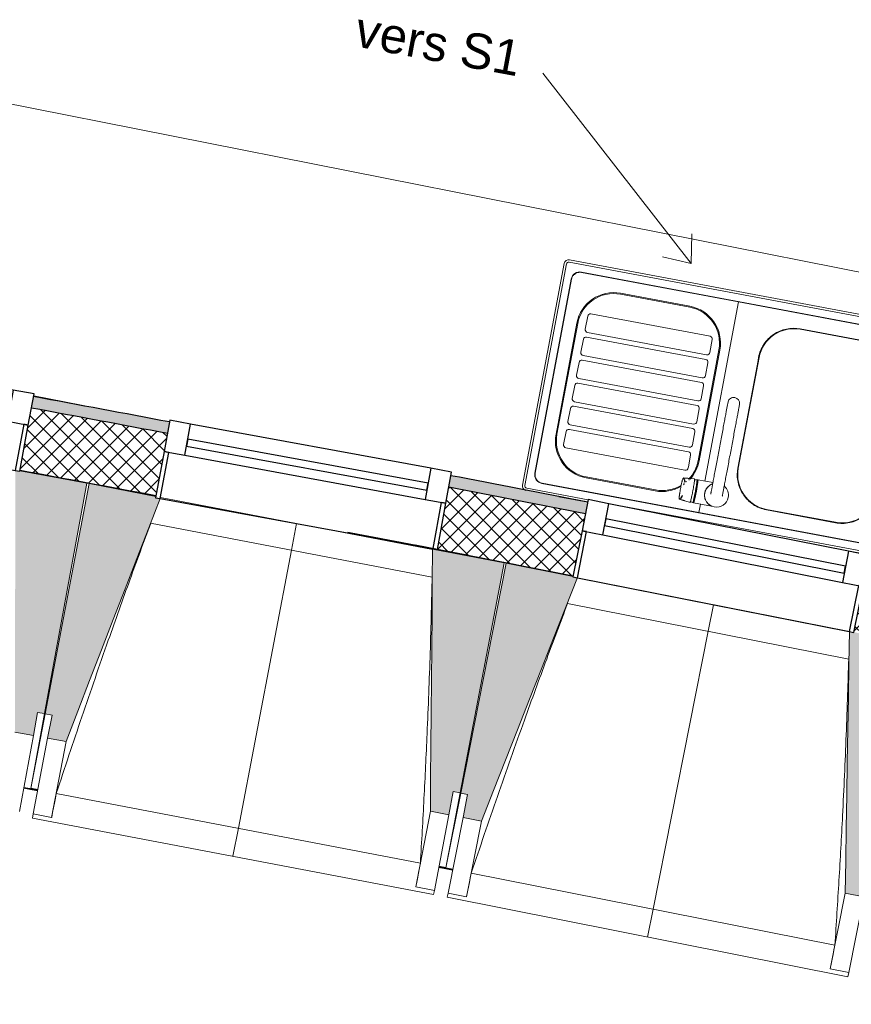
# Model space of a CAD drawing. Header units: millimetres. Extents: x -24070 to 30874, y -36590 to 4541.
# Tile 65 of 86: x 1594 to 3365, y -32461 to -30365. Entities that reach past the tile are written whole.
import ezdxf

# ---------------------------------------------------------------- set-up
doc = ezdxf.new("R2010")
doc.units = ezdxf.units.MM
doc.linetypes.add('Centre', pattern=[29.999999, 12, -6, 6, -6])
for name, color, linetype, lineweight in [('A-DETL-THIN', 7, 'Continuous', 25), ('A-WALL', 7, 'Continuous', 25), ('A-WALL-PATT', 7, 'Continuous', 25), ('BATIEMENT', 7, 'Continuous', 18), ('BATIMENT', 7, 'Continuous', 25), ('FENETRES', 7, 'Continuous', 25), ('G-ANNO-TEXT', 7, 'Continuous', 30), ('GEN', 7, 'Continuous', 18), ('MOBILIER', 7, 'Continuous', 18), ('SANITAIRES', 7, 'Continuous', 18), ('SOLS', 7, 'Continuous', 25)]:
    doc.layers.add(name, color=color, linetype=linetype, lineweight=lineweight)
doc.layers.add('A-GLAZ', color=7, linetype='Continuous', lineweight=25, true_color=0x5c63b1)
doc.styles.add('@Arial Unicode MS', font='ARIALUNI.TTF', dxfattribs={"height": 75})

# ---------------------------------------------------------------- blocks, each defined once
blk = doc.blocks.new('XXX_VIDE FENETRE - 590-389517-2021_015_1111_DCE_1_50_N0 FINI_PLB_EG')
at = {"layer": 'A-GLAZ'}
for p, q in [((260.1, -120), (-260.1, -120)), ((-260.1, -120), (-260.1, -135)), ((260.1, -135), (260.1, -120)), ((-260.1, -135), (260.1, -135))]:
    blk.add_line(p, q, dxfattribs=at)
at = {"layer": 'FENETRES'}
for p, q in [((-305.1, 0), (-305.1, -100)), ((-295.1, 0), (-305.1, 0)), ((295.1, 0), (-295.1, 0)), ((-295.1, -100), (-295.1, 0)), ((305.1, 0), (295.1, 0)), ((295.1, 0), (295.1, -100)), ((305.1, -100), (305.1, 0)), ((-305.1, -100), (-295.1, -100)), ((-260.1, -100), (-305.1, -100)), ((-305.1, -100), (-305.1, -167.5)), ((-260.1, -167.5), (-260.1, -100)), ((260.1, -100), (-260.1, -100)), ((260.1, -100), (260.1, -167.5)), ((305.1, -100), (260.1, -100)), ((295.1, -100), (305.1, -100)), ((305.1, -167.5), (305.1, -100)), ((-305.1, -167.5), (-260.1, -167.5)), ((-260.1, -167.5), (260.1, -167.5)), ((260.1, -167.5), (305.1, -167.5))]:
    blk.add_line(p, q, dxfattribs=at)
blk = doc.blocks.new('72_SOUS EVIER - Type A-516873-2021_015_1111_DCE_1_50_N0 FINI_PLB_EG')
at = {"layer": 'MOBILIER', "color": 8, "true_color": 0x808080}
for p, q in [((475.8, 0), (612.7, 0)), ((914.6, 0), (1344.7, 0)), ((1344.7, 0), (1344.7, -600)), ((-1249.5, -600), (1344.7, -600))]:
    blk.add_line(p, q, dxfattribs=at)
blk = doc.blocks.new('B02_ARC_rvt-1-2021_015_1111_DCE_1_50_N0 FINI_PLB_EG')
at = {"layer": 'A-WALL-PATT', "lineweight": 5, "true_color": 0xdadada}
h = blk.add_hatch(color=254, dxfattribs=at)
h.paths.add_polyline_path([(7067.4, -32330), (7073.1, -32305.6), (6944.2, -32275.8), (6938.6, -32300.2), (7008.6, -32316.3)])
h.paths.add_polyline_path([(6343.7, -32164.3), (6349.3, -32139.9), (6060.8, -32075.1), (6055.4, -32099.5), (6335.6, -32162.5)])
h.paths.add_polyline_path([(5459.5, -31967.9), (5464.9, -31943.5), (5175.9, -31880.8), (5170.7, -31905.2), (5451.7, -31966.2)])
h.paths.add_polyline_path([(4573.9, -31777.9), (4579.2, -31753.5), (4289.7, -31692.8), (4284.7, -31717.3), (4566.3, -31776.3)])
h.paths.add_polyline_path([(3687, -31594.3), (3692, -31569.8), (3576.1, -31546.3), (3571.3, -31570.9), (3659.8, -31588.8)])
h.paths.add_polyline_path([(3471.3, -31550.7), (3476.1, -31526.2), (3402.2, -31511.3), (3397.3, -31535.8), (3470, -31550.4)])
h.paths.add_polyline_path([(2798.8, -31417.1), (2803.6, -31392.6), (2512.2, -31335.9), (2507.7, -31360.5), (2791.6, -31415.7)])
h.paths.add_polyline_path([(1908.3, -31246.1), (1912.8, -31221.5), (1623.3, -31167.3), (1618.8, -31191.9), (1901.3, -31244.8)])
h.paths.add_polyline_path([(1018.6, -31081.8), (1023.1, -31057.3), (732.1, -31005), (727.7, -31029.6), (1012, -31080.6)])
h.paths.add_polyline_path([(126.8, -30923.8), (131.1, -30899.2), (22.2, -30880.4), (18, -30905), (120.4, -30922.7)])
h.paths.add_polyline_path([(-51, -30893.1), (-46.8, -30868.5), (-160.3, -30849), (-164.5, -30873.7), (-52.9, -30892.8)])
h.paths.add_polyline_path([(-766.2, -30772.2), (-762, -30747.6), (-1053.8, -30699.5), (-1057.8, -30724.2), (-772.3, -30771.2)])
h.paths.add_polyline_path([(-1660.2, -30627.1), (-1656.2, -30602.4), (-1948.4, -30556.4), (-1952.2, -30581.1), (-1663.6, -30626.5)])
h.paths.add_polyline_path([(-2555.3, -30488.3), (-2551.5, -30463.6), (-2843.9, -30419.7), (-2847.5, -30444.4), (-2560.9, -30487.5)])
h.paths.add_polyline_path([(-3451.3, -30356), (-3447.7, -30331.3), (-3740.4, -30289.5), (-3743.9, -30314.3), (-3456.6, -30355.3)])
h.paths.add_polyline_path([(-4348.3, -30230.2), (-4344.8, -30205.4), (-4454.3, -30190.5), (-4457.6, -30215.3), (-4353.3, -30229.5)])
h.paths.add_polyline_path([(-4527, -30205.9), (-4523.7, -30181.1), (-4637.9, -30165.7), (-4641.1, -30190.5), (-4529.9, -30205.5)])
h.paths.add_polyline_path([(-5246.1, -30110.8), (-5242.8, -30086), (-5536.1, -30048.4), (-5539.2, -30073.2), (-5250.9, -30110.2)])
h.paths.add_polyline_path([(-6144.8, -29997.9), (-6141.7, -29973.1), (-6435.3, -29937.6), (-6438.2, -29962.4), (-6149.3, -29997.3)])
h.paths.add_polyline_path([(-7044.2, -29891.4), (-7041.3, -29866.6), (-7335.1, -29833.2), (-7337.9, -29858.1), (-7048.5, -29890.9)])
h.paths.add_polyline_path([(-7944.4, -29791.4), (-7941.7, -29766.6), (-8235.8, -29735.4), (-8238.3, -29760.2), (-7948.4, -29791)])
h.paths.add_polyline_path([(-8845.3, -29697.9), (-8842.8, -29673.1), (-8952.7, -29662.1), (-8955.2, -29687), (-8849.1, -29697.6)])
h.paths.add_polyline_path([(-9024.8, -29680.1), (-9022.4, -29655.2), (-9137, -29643.9), (-9139.4, -29668.8), (-9028.6, -29679.7)])
h.paths.add_polyline_path([(-9746.9, -29610.9), (-9744.5, -29586), (-10039, -29559), (-10041.2, -29583.9), (-9750.3, -29610.6)])
h.paths.add_polyline_path([(-10649, -29530.4), (-10646.8, -29505.5), (-10941.5, -29480.6), (-10943.5, -29505.5), (-10652.2, -29530.1)])
h.paths.add_polyline_path([(-11551.7, -29456.3), (-11549.7, -29431.4), (-11844.5, -29408.7), (-11846.4, -29433.6), (-11554.7, -29456.1)])
h.paths.add_polyline_path([(-12454.9, -29388.8), (-12453.1, -29363.9), (-12748.1, -29343.2), (-12749.7, -29368.2), (-12457.6, -29388.6)])
h.paths.add_polyline_path([(-13358.6, -29327.8), (-13356.9, -29302.8), (-13378.9, -29301.4), (-13380.5, -29326.4), (-13361, -29327.6)])
at = {"layer": 'A-WALL-PATT', "lineweight": 18}
h = blk.add_hatch(dxfattribs=at)
h.set_pattern_fill('FP_1', color=256, style=0, pattern_type=2)
h.set_pattern_definition([(45, (0, 0), (-17.67767, 17.67767), []), (135, (0, 0), (-17.67767, -17.67767), [])])
h.paths.add_polyline_path([(7036.9, -32461.5), (7067.4, -32330), (6938.6, -32300.2), (6908.5, -32431.8), (7003, -32453.6)])
h.paths.add_polyline_path([(6313.7, -32295.9), (6343.7, -32164.3), (6055.4, -32099.5), (6026.3, -32231.3), (6313.3, -32295.8)])
h.paths.add_polyline_path([(5430.4, -32099.8), (5459.5, -31967.9), (5170.7, -31905.2), (5142.5, -32037.3), (5430.1, -32099.7)])
h.paths.add_polyline_path([(4545.8, -31910), (4573.9, -31777.9), (4284.7, -31717.3), (4257.5, -31849.6), (4545.4, -31909.9)])
h.paths.add_polyline_path([(3659.8, -31726.6), (3687, -31594.3), (3571.3, -31570.9), (3545.1, -31703.3), (3629.1, -31720.3)])
h.paths.add_polyline_path([(3445.1, -31683.1), (3471.3, -31550.7), (3397.3, -31535.8), (3371.1, -31668.2), (3434.3, -31680.9)])
h.paths.add_polyline_path([(2772.5, -31549.5), (2798.8, -31417.1), (2507.7, -31360.5), (2483.4, -31493.3), (2772.2, -31549.5)])
h.paths.add_polyline_path([(1884, -31378.9), (1908.3, -31246.1), (1618.8, -31191.9), (1594.4, -31324.7), (1883.3, -31378.7)])
h.paths.add_polyline_path([(994.2, -31214.6), (1018.6, -31081.8), (727.7, -31029.6), (704.3, -31162.5), (993.9, -31214.6)])
h.paths.add_polyline_path([(103.4, -31056.8), (126.8, -30923.8), (-164.5, -30873.7), (-186.9, -31006.8), (103, -31056.7)])
h.paths.add_polyline_path([(-788.7, -30905.3), (-766.2, -30772.2), (-1057.8, -30724.2), (-1079.3, -30857.4), (-789, -30905.3)])
h.paths.add_polyline_path([(-1681.7, -30760.3), (-1660.2, -30627.1), (-1952.2, -30581.1), (-1972.7, -30714.5), (-1682, -30760.3)])
h.paths.add_polyline_path([(-2575.8, -30621.8), (-2555.3, -30488.3), (-2847.5, -30444.4), (-2867.1, -30578), (-2576.1, -30621.7)])
h.paths.add_polyline_path([(-3470.9, -30489.6), (-3451.3, -30356), (-3743.9, -30314.3), (-3762.5, -30448), (-3471.1, -30489.6)])
h.paths.add_polyline_path([(-4366.9, -30363.9), (-4348.3, -30230.2), (-4641.1, -30190.5), (-4658.8, -30324.4), (-4367.1, -30363.9)])
h.paths.add_polyline_path([(-5263.7, -30244.6), (-5246.1, -30110.8), (-5539.2, -30073.2), (-5555.9, -30207.2), (-5264, -30244.6)])
h.paths.add_polyline_path([(-6161.5, -30131.8), (-6144.8, -29997.9), (-6438.2, -29962.4), (-6453.9, -30096.5), (-6161.7, -30131.8)])
h.paths.add_polyline_path([(-7060, -30025.5), (-7044.2, -29891.4), (-7337.9, -29858.1), (-7352.6, -29992.3), (-7060.2, -30025.5)])
h.paths.add_polyline_path([(-7959.2, -29925.6), (-7944.4, -29791.4), (-8238.3, -29760.2), (-8252, -29894.5), (-7959.4, -29925.6)])
h.paths.add_polyline_path([(-8859.1, -29832.2), (-8845.3, -29697.9), (-9139.4, -29668.8), (-9152.3, -29803.2), (-8859.3, -29832.2)])
h.paths.add_polyline_path([(-9759.7, -29745.3), (-9746.9, -29610.9), (-10041.2, -29583.9), (-10053, -29718.4), (-9759.8, -29745.3)])
h.paths.add_polyline_path([(-10660.9, -29664.9), (-10649, -29530.4), (-10943.5, -29505.5), (-10954.4, -29640.1), (-10661, -29664.9)])
h.paths.add_polyline_path([(-11562.6, -29590.9), (-11551.7, -29456.3), (-11846.4, -29433.6), (-11856.3, -29568.2), (-11562.7, -29590.9)])
h.paths.add_polyline_path([(-12464.9, -29523.4), (-12454.9, -29388.8), (-12749.7, -29368.2), (-12758.7, -29502.9), (-12465, -29523.4)])
h.paths.add_polyline_path([(-13367.6, -29462.5), (-13358.6, -29327.8), (-13405.4, -29324.8), (-13413.8, -29459.5), (-13367.7, -29462.5)])
at = {"layer": 'A-WALL'}
for start, end in [(79.334775, 79.468821), (78.922131, 79.057072)]:
    blk.add_arc((-21392, -154971), 125899.8, start, end, dxfattribs=at)
at = {"layer": 'BATIEMENT', "lineweight": 25}
for radius, start, end in [(125924.8, 79.334828, 79.468848), (125764.8, 79.334487, 79.468677), (125924.8, 78.922103, 79.05718), (125764.8, 78.922284, 79.056485)]:
    blk.add_arc((-21392, -154971), radius, start, end, dxfattribs=at)
at = {"layer": 'BATIMENT'}
blk.add_line((2483.4, -31493.3), (2435.8, -31484.1), dxfattribs=at)
at = {"layer": 'SOLS'}
for p, q in [((1594.3, -31324.7), (1656.5, -31336.3)), ((1736.9, -31351.3), (1741.6, -31352.1)), ((2655.7, -31526.7), (2772.5, -31549.5))]:
    blk.add_line(p, q, dxfattribs=at)
blk.add_arc((-21392, -154971), 125764.8, 78.97876, 79.144958, dxfattribs=at)
at = {"layer": 'FENETRES', "lineweight": 18}
for p, rotation in [((1294, -31271.4), 169.6030480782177), ((2183.3, -31437.8), 169.6030480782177), ((3071.4, -31610.6), 168.7797790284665)]:
    blk.add_blockref('XXX_VIDE FENETRE - 590-389517-2021_015_1111_DCE_1_50_N0 FINI_PLB_EG', p, dxfattribs=dict(at, rotation=rotation))
at = {"layer": 'MOBILIER', "lineweight": 18, "rotation": 168.8099662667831}
blk.add_blockref('72_SOUS EVIER - Type A-516873-2021_015_1111_DCE_1_50_N0 FINI_PLB_EG', (2224.7, -31284.8), dxfattribs=at)
blk = doc.blocks.new('20_MUR PREFA_01 - MODULE_01 B-3165811-2021_015_1111_DCE_1_50_N0 FINI_PLB_EG')
at = {"layer": 'GEN'}
for p, q in [((0, 722.1), (0, 661.4)), ((0, 661.4), (0, 58.5)), ((0, 0.7), (0, 58.5))]:
    blk.add_line(p, q, dxfattribs=at)
blk = doc.blocks.new('B02_DC_STR_rvt-1-2021_015_1111_DCE_1_50_N0 FINI_PLB_EG')
at = {"layer": 'BATIMENT', "lineweight": 5, "true_color": 0x787878}
for points in [[(1623, -31889), (1632, -31839.9), (1646.7, -31842.6), (1736.8, -31352), (1594.2, -31325.8), (1594.1, -31326.5), (1584.3, -31324.7), (1583.9, -31881.9)], [(1692.6, -31902.1), (1892.7, -31384.5), (1883.3, -31382.7), (1883.3, -31379.8), (1741.5, -31352.7), (1647.9, -31842.7), (1662.6, -31845.5), (1653.3, -31894.6), (1662.6, -31896.4)], [(2507.8, -32057.8), (2517.2, -32008.7), (2531.9, -32011.5), (2625.5, -31521.5), (2473.2, -31492.5), (2468.5, -32050.3), (2501, -32056.5)], [(2577.3, -32071.3), (2782, -31553.1), (2772.2, -31551.2), (2772.2, -31550.5), (2630.2, -31522.3), (2533.1, -32011.6), (2547.8, -32014.5), (2538.1, -32063.6), (2547.8, -32065.5)], [(3391.5, -32232.8), (3401.2, -32183.8), (3415.9, -32186.7), (3513, -31697.5), (3370.8, -31669.3), (3370.7, -31669.9), (3360.9, -31668), (3352.2, -32225.1), (3355.5, -32225.7)]]:
    blk.add_hatch(color=8, dxfattribs=at).paths.add_polyline_path(points)
at = {"layer": 'BATIEMENT'}
for p, q in [((1736.8, -31352), (1594.2, -31325.8)), ((1646.7, -31842.6), (1736.8, -31352)), ((1741.5, -31352.7), (1647.9, -31842.7)), ((1883.8, -31379.9), (1741.5, -31352.7)), ((2625.5, -31521.5), (2473.2, -31492.5)), ((2531.9, -32011.5), (2625.5, -31521.5)), ((2630.2, -31522.3), (2533.1, -32011.6)), ((2772.3, -31550.5), (2630.2, -31522.3)), ((1623, -31889), (1632, -31839.9)), ((1632, -31839.9), (1646.7, -31842.6)), ((1647.9, -31842.7), (1662.6, -31845.5)), ((1662.6, -31845.5), (1653.3, -31894.6)), ((1583.6, -31881.8), (1623, -31889)), ((1653.3, -31894.6), (1692.6, -31902.1)), ((2507.8, -32057.8), (2517.2, -32008.7)), ((2517.2, -32008.7), (2531.9, -32011.5)), ((2533.1, -32011.6), (2547.8, -32014.5)), ((2547.8, -32014.5), (2538.1, -32063.6)), ((2468.5, -32050.3), (2507.8, -32057.8)), ((2538.1, -32063.6), (2577.3, -32071.3)), ((3352.2, -32225.1), (3391.5, -32232.8))]:
    blk.add_line(p, q, dxfattribs=at)
at = {"layer": 'BATIEMENT', "flags": 128}
for points in [[(1692.6, -31902.1), (1717.7, -31837.1), (1742.8, -31772), (1768, -31707), (1793.1, -31642), (1818.3, -31576.9), (1843.4, -31511.9), (1868.6, -31446.9), (1892.7, -31384.5)], [(2473.2, -31492.5), (2472.6, -31562.2), (2472.1, -31631.9), (2471.5, -31701.6), (2470.9, -31771.4), (2470.3, -31841.1), (2469.7, -31910.8), (2469.1, -31980.5), (2468.5, -32050.3)], [(2577.3, -32071.3), (2603, -32006.5), (2628.6, -31941.6), (2654.2, -31876.8), (2679.8, -31811.9), (2705.4, -31747.1), (2731, -31682.2), (2756.6, -31617.3), (2782.2, -31552.5)], [(3360.9, -31667.3), (3359.9, -31737), (3358.8, -31806.7), (3357.7, -31876.5), (3356.6, -31946.2), (3355.5, -32015.9), (3354.4, -32085.6), (3353.3, -32155.3), (3352.2, -32225.1)]]:
    blk.add_lwpolyline(points, dxfattribs=at)
at = {"layer": 'BATIMENT', "lineweight": 18}
for p, q in [((1893.5, -31382.5), (2473.2, -31493.1)), ((2472.3, -31551.8), (1872.7, -31437.3)), ((2782, -31553.1), (3360.9, -31668)), ((3359.6, -31726.6), (2760.8, -31607.9)), ((1646.7, -31842.6), (1617.5, -32002)), ((1617.5, -32001.9), (1647.9, -31842.7)), ((1623, -31889), (1593.3, -32050.6)), ((1622.5, -32055.9), (1653.3, -31894.6)), ((1661.8, -32063.4), (1692.6, -31902.1)), ((1602.3, -32001.4), (1617.1, -32004.1)), ((1617.1, -32004), (1617.3, -32003.1)), ((1617.3, -32003.1), (1617.1, -32004.1)), ((1617.1, -32004), (1631.9, -32006.8)), ((1671.7, -32012.8), (2447.2, -32160.9)), ((2531.9, -32011.5), (2501.5, -32170.7)), ((2501.6, -32170.6), (2533.1, -32011.6)), ((2468.5, -32050.3), (2437.8, -32211.6)), ((1620.8, -32064.8), (1622.5, -32055.9)), ((1620.8, -32064.8), (2475.3, -32227.9)), ((1661.8, -32063.4), (1622.5, -32055.9)), ((1661.9, -32063.2), (1661.8, -32063.4)), ((2507.8, -32057.8), (2477, -32219.1)), ((2506.2, -32224.6), (2538.1, -32063.6)), ((2545.4, -32232.4), (2577.3, -32071.3)), ((2486.4, -32169.9), (2501.2, -32172.8)), ((2501.3, -32171.8), (2501.2, -32172.8)), ((2501.2, -32172.7), (2515.9, -32175.6)), ((2555.7, -32181.9), (3330.1, -32335.5)), ((2437.8, -32211.6), (2437.8, -32211.3)), ((2477, -32219.1), (2437.8, -32211.6)), ((2477, -32219.1), (2475.3, -32227.9)), ((2504.4, -32233.5), (2506.2, -32224.6)), ((2504.4, -32233.5), (3357.8, -32402.8)), ((2545.4, -32232.4), (2506.2, -32224.6)), ((2545.5, -32232.2), (2545.4, -32232.4)), ((3352.2, -32225.1), (3320.3, -32386.1)), ((3391.5, -32232.8), (3359.5, -32393.9)), ((3320.3, -32386.1), (3320.3, -32385.9)), ((3359.5, -32393.9), (3320.3, -32386.1)), ((3359.5, -32393.9), (3357.8, -32402.8))]:
    blk.add_line(p, q, dxfattribs=at)
at = {"layer": 'BATIMENT', "lineweight": 18, "flags": 128}
for points in [[(1671.7, -32012.8), (1669.7, -32022.9), (1667.7, -32032.9), (1665.8, -32043), (1663.8, -32053.1), (1661.9, -32063.2)], [(2437.8, -32211.3), (2439.7, -32201.2), (2441.5, -32191.1), (2443.4, -32181), (2445.3, -32170.9), (2447.2, -32160.9)], [(2555.7, -32181.9), (2553.6, -32191.9), (2551.6, -32202), (2549.5, -32212), (2547.5, -32222.1), (2545.5, -32232.2)], [(3320.3, -32385.9), (3322.3, -32375.8), (3324.2, -32365.7), (3326.2, -32355.6), (3328.1, -32345.6), (3330.1, -32335.5)]]:
    blk.add_lwpolyline(points, dxfattribs=at)
at = {"layer": 'BATIMENT', "lineweight": 18}
for points, knots in [([(1872.8, -31437.3), (1858, -31476.9), (1835.4, -31538.2), (1805.5, -31621.3), (1780.6, -31691.7), (1754.1, -31767.7), (1716.9, -31876.5), (1689.6, -31958.2), (1671.7, -32012.8)], [0.0183454, 0.0183454, 0.0183454, 0.0183454, 0.2222222, 0.3333333, 0.4444444, 0.5833333, 0.7222222, 1, 1, 1, 1]), ([(2447.2, -32160.9), (2449.9, -32115), (2453.8, -32046.2), (2458.4, -31954.4), (2461.8, -31879.7), (2465.1, -31799.3), (2468.2, -31713), (2470.5, -31630.5), (2471.7, -31576.8), (2472.2, -31551.8)], [0, 0, 0, 0, 0.2222222, 0.3333333, 0.4444444, 0.5833333, 0.7222222, 0.8611111, 0.9816328, 0.9816328, 0.9816328, 0.9816328]), ([(2760.9, -31607.9), (2745.8, -31647.3), (2722.8, -31708.4), (2692.3, -31791.3), (2666.9, -31861.6), (2639.8, -31937.4), (2601.8, -32045.9), (2574, -32127.4), (2555.7, -32181.9)], [0.0183454, 0.0183454, 0.0183454, 0.0183454, 0.2222222, 0.3333333, 0.4444444, 0.5833333, 0.7222222, 1, 1, 1, 1]), ([(3330.1, -32335.5), (3333.2, -32289.6), (3337.5, -32220.8), (3342.8, -32129.1), (3346.8, -32054.4), (3350.6, -31974), (3354.3, -31887.8), (3357.2, -31805.3), (3358.8, -31751.6), (3359.5, -31726.6)], [0, 0, 0, 0, 0.2222222, 0.3333333, 0.4444444, 0.5833333, 0.7222222, 0.8611111, 0.9816328, 0.9816328, 0.9816328, 0.9816328])]:
    blk.add_open_spline(points, degree=3, knots=knots, dxfattribs=at)
at = {"layer": 'SOLS'}
for p, q in [((1632, -32005.8), (1602.5, -32000.3)), ((1602.5, -32000.3), (1632, -32005.8)), ((1632.3, -32004.7), (1617.5, -32001.9)), ((2516.1, -32174.6), (2486.6, -32168.9)), ((2486.6, -32168.9), (2516.1, -32174.6)), ((2501.5, -32170.7), (2486.8, -32167.9))]:
    blk.add_line(p, q, dxfattribs=at)
at = {"layer": 'BATIMENT', "color": 5, "lineweight": 25, "true_color": 0x0000ff}
for p, rotation in [((2183.5, -31437.1), 169.1914135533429), ((3071.6, -31609.9), 168.7797790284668)]:
    blk.add_blockref('20_MUR PREFA_01 - MODULE_01 B-3165811-2021_015_1111_DCE_1_50_N0 FINI_PLB_EG', p, dxfattribs=dict(at, rotation=rotation))
blk = doc.blocks.new('BC_Generic_Sink_LOD400 - Generic Sink - 800 x 500 x 140-732738-2021_015_1111_DCE_1_50_N0 FINI_PLB_EG')
at = {"layer": 'SANITAIRES', "color": 160, "true_color": 0x3333ff}
for p, q in [((-400, -240), (-400, 240)), ((-390, 250), (-253.5, 250)), ((256.9, 250), (319.6, 250)), ((400, 240), (400, -240)), ((-120, 196), (-270, 196)), ((120, 200), (270, 200)), ((-346, 120), (-346, -120)), ((-44, -113.5), (-44, 120)), ((40, -120), (40, 120)), ((350, 120), (350, -120)), ((-44, -120), (-44, -113.8)), ((-270, -196), (-120, -196)), ((270, -200), (120, -200)), ((390, -250), (-390, -250))]:
    blk.add_line(p, q, dxfattribs=at)
at = {"layer": 'SANITAIRES', "color": 5, "true_color": 0x0000ff}
for p, q in [((-400, -240), (-400, 240)), ((-395, 240), (-395, -240)), ((-390, 250), (-253.5, 250)), ((225, 245), (-390, 245)), ((390, 245), (256.8, 245)), ((256.9, 250), (319.6, 250)), ((395, -240), (395, 240)), ((400, 240), (400, -240)), ((-379, 210), (-379, -210)), ((-378.2, 210), (-378.2, -210)), ((-360, 229), (360, 229)), ((20, 228.2), (-360, 228.2)), ((360, 228.3), (20, 228.2)), ((20, 228.2), (20, 209.7)), ((378.3, -210), (378.3, 210)), ((379, -210), (379, 210)), ((-270, 195), (-120, 195)), ((270, 198), (120, 198)), ((20, 160.3), (20, -228.2)), ((-345, -120), (-345, 120)), ((-45, 120), (-45, -120)), ((42, 120), (42, -120)), ((348, -120), (348, 120)), ((-120, -195), (-270, -195)), ((120, -198), (270, -198)), ((-360, -228.2), (20, -228.2)), ((-360, -229), (360, -229)), ((20, -228.2), (360, -228.3)), ((-390, -245), (390, -245)), ((390, -250), (-390, -250))]:
    blk.add_line(p, q, dxfattribs=at)
at = {"layer": 'SANITAIRES', "color": 171, "true_color": 0x5b5bff}
for p, q in [((60, 138), (60, 139)), ((60, 111), (60, 137.4)), ((66, 145), (324, 145)), ((330, 139), (330, 111)), ((324, 105), (66, 105)), ((60, 61), (60, 89)), ((66, 95), (324, 95)), ((330, 89), (330, 61)), ((324, 55), (66, 55)), ((66, 45), (324, 45)), ((60, 11), (60, 39)), ((330, 39), (330, 11)), ((324, 5), (66, 5)), ((60, -39), (60, -11)), ((66, -5), (324, -5)), ((330, -11), (330, -39)), ((60, -89), (60, -61)), ((324, -45), (66, -45)), ((66, -55), (324, -55)), ((330, -61), (330, -89)), ((324, -95), (66, -95)), ((60, -139), (60, -111)), ((66, -105), (324, -105)), ((330, -111), (330, -139)), ((324, -145), (66, -145))]:
    blk.add_line(p, q, dxfattribs=at)
at = {"layer": 'SANITAIRES', "color": 160, "true_color": 0x3333ff}
for centre, radius, start, end in [((-390, 240), 10, 90, 180), ((390, 240), 10, 0, 81.8829), ((-360, 210), 18.2, 90, 180), ((-270, 120), 76, 112.9773, 134.8532), ((-270, 120), 76, 90, 112.5), ((-120, 120), 76, 66.7913, 90), ((-120, 120), 76, 45, 66.3441), ((120, 120), 80, 90, 131.1221), ((270, 120), 80, 360, 90), ((-270, 120), 76, 135.1468, 157.0227), ((-120, 120), 76, 22.8109, 44.4571), ((120, 120), 80, 135, 136.7459), ((-270, 120), 76, 157.5, 180), ((-120, 120), 76, 0.9493, 22.5), ((120, 120), 80, 148.5838, 180), ((120, 120), 80, 146.5919, 147.2107), ((-120, 120), 76, 360, 0.7458), ((-270, -120), 76, 180, 202.5), ((-120, -120), 76, 337.5, 0), ((120, -120), 80, 180, 270), ((270, -120), 80, 270, 360), ((-270, -120), 76, 202.9773, 224.8532), ((-120, -120), 76, 315.1659, 337.1583), ((-270, -120), 76, 225.1468, 247.0227), ((-120, -120), 76, 270, 315), ((-270, -120), 76, 247.5, 270), ((-360, -210), 18.2, 180, 270), ((-390, -240), 10, 180, 270), ((390, -240), 10, 270, 360)]:
    blk.add_arc(centre, radius, start, end, dxfattribs=at)
at = {"layer": 'SANITAIRES', "color": 5, "true_color": 0x0000ff}
for centre, radius, start, end in [((-390, 240), 10, 90, 180), ((-390, 240), 5, 90, 180), ((390, 240), 5, 0, 90), ((390, 240), 10, 0, 81.8829), ((-360, 210), 19, 90, 180), ((360, 210), 19, 360, 90), ((-270, 120), 75, 90, 180), ((-120, 120), 75, 360, 90), ((120, 120), 78, 90, 132.3232), ((270, 120), 78, 360, 90), ((120, 120), 78, 141.0944, 142.0522), ((120, 120), 78, 136.915, 137.8239), ((120, 120), 78, 146.9076, 180), ((-270, -120), 75, 180, 270), ((-120, -120), 75, 270, 0), ((120, -120), 78, 180, 270), ((270, -120), 78, 270, 360), ((-360, -210), 19, 180, 270), ((360, -210), 19, 270, 360), ((-390, -240), 10, 180, 270), ((-390, -240), 5, 180, 270), ((390, -240), 10, 270, 360), ((390, -240), 5, 270, 360)]:
    blk.add_arc(centre, radius, start, end, dxfattribs=at)
at = {"layer": 'SANITAIRES', "color": 171, "true_color": 0x5b5bff}
for centre, start, end in [((66, 139), 90, 180), ((324, 139), 0, 90), ((66, 111), 180, 270), ((324, 111), 270, 0), ((66, 89), 90, 180), ((324, 89), 0, 90), ((66, 61), 180, 270), ((66, 39), 90, 180), ((324, 61), 270, 0), ((324, 39), 0, 90), ((66, 11), 180, 270), ((324, 11), 270, 0), ((66, -11), 90, 180), ((324, -11), 0, 90), ((66, -39), 180, 270), ((324, -39), 270, 0), ((66, -61), 90, 180), ((324, -61), 0, 90), ((66, -89), 180, 270), ((324, -89), 270, 0), ((66, -111), 90, 180), ((324, -111), 0, 90), ((66, -139), 180, 270), ((324, -139), 270, 0)]:
    blk.add_arc(centre, 6, start, end, dxfattribs=at)
at = {"layer": 'SANITAIRES', "color": 160, "true_color": 0x3333ff}
for points in [[(371.4, 224.3), (369.8, 225.6), (366.2, 227.6), (362.1, 228.3), (360, 228.3)], [(378.3, 210), (378.3, 211.4), (378, 214.1), (376.7, 218), (375.2, 220.4), (374.3, 221.4)], [(360, -228.3), (361.4, -228.3), (364.1, -228), (368, -226.6), (370.4, -225.2), (371.4, -224.3)], [(374.3, -221.4), (375.6, -219.8), (377.6, -216.2), (378.3, -212.1), (378.3, -210)]]:
    blk.add_open_spline(points, degree=3, dxfattribs=at)
at = {"layer": 'SANITAIRES', "color": 5, "true_color": 0x0000ff}
for points in [[(374.3, 221.4), (373.5, 222.5), (372.5, 223.5), (371.4, 224.3)], [(371.4, -224.3), (372.5, -223.5), (373.5, -222.5), (374.3, -221.4)]]:
    blk.add_open_spline(points, degree=3, dxfattribs=at)
blk = doc.blocks.new('POR_Okyris_D0580_BIM_FR - Type1-752642-2021_015_1111_DCE_1_50_N0 FINI_PLB_EG')
at = {"layer": 'SANITAIRES'}
for p, q in [((45, 25), (6.5, 25)), ((47, 24.7), (45, 25)), ((47, 24.4), (51.1, 23.7)), ((51.1, 23.7), (52.6, 23.2)), ((75.7, 23.1), (52.6, 25.5)), ((12.3, -25), (45, -25)), ((45, -25), (47, -24.7)), ((47, -24.4), (51.1, -23.7)), ((51.1, -23.7), (52.6, -23.2)), ((52.6, -25.5), (75.7, -23.1)), ((-12.5, -190.1), (-12.5, -199.8)), ((12.5, -199.8), (12.5, -190.1))]:
    blk.add_line(p, q, dxfattribs=at)
at = {"layer": 'SANITAIRES', "flags": 128}
for points in [[(64.5, 24.3), (65.6, 24.1), (66.8, 24), (67.9, 23.9), (69, 23.8), (70.2, 23.7), (71.3, 23.5), (72.4, 23.4), (73.6, 23.3), (74.7, 23.2), (75.8, 23.1)], [(76.9, 21.1), (76.5, 21.1), (76, 21.1), (75.6, 21), (75.2, 21)], [(76.8, 21.7), (76.8, 21.4), (76.9, 21.1)], [(76.9, 21.1), (77.1, 20), (77.3, 19)], [(-12.5, 0), (-12.5, -0.1), (-12.5, -0.3), (-12.5, -0.7), (-12.5, -1.3), (-12.5, -2), (-12.5, -2.8), (-12.5, -3.8), (-12.5, -5), (-12.5, -6.3), (-12.5, -7.7), (-12.5, -9.3), (-12.5, -11.1), (-12.5, -13), (-12.5, -15), (-12.5, -17.1), (-12.5, -19.4), (-12.5, -21.8), (-12.5, -24.3), (-12.5, -27), (-12.5, -29.7), (-12.5, -32.6), (-12.5, -35.6), (-12.5, -38.6), (-12.5, -41.8), (-12.5, -45.1), (-12.5, -48.4), (-12.5, -51.8), (-12.5, -55.3), (-12.5, -58.9), (-12.5, -62.5), (-12.5, -66.2), (-12.5, -69.9), (-12.5, -73.7), (-12.5, -77.5), (-12.5, -81.3), (-12.5, -85.2), (-12.5, -89.1), (-12.5, -93), (-12.5, -96.9), (-12.5, -100.9), (-12.5, -104.8), (-12.5, -108.7), (-12.5, -112.6), (-12.5, -116.4), (-12.5, -120.3), (-12.5, -124.1), (-12.5, -127.8), (-12.5, -131.5), (-12.5, -135.2), (-12.5, -138.8), (-12.5, -142.3), (-12.5, -145.8), (-12.5, -149.2), (-12.5, -152.5), (-12.5, -155.7), (-12.5, -158.8), (-12.5, -161.8), (-12.5, -164.7), (-12.5, -167.6), (-12.5, -170.3), (-12.5, -172.9), (-12.5, -175.3), (-12.5, -177.7), (-12.5, -179.9), (-12.5, -182), (-12.5, -183.9), (-12.5, -185.7), (-12.5, -187.4), (-12.5, -189), (-12.5, -190.1)], [(12.5, -190.1), (12.5, -188.7), (12.5, -187.1), (12.5, -185.4), (12.5, -183.6), (12.5, -181.6), (12.5, -179.5), (12.5, -177.2), (12.5, -174.9), (12.5, -172.4), (12.5, -169.8), (12.5, -167), (12.5, -164.2), (12.5, -161.3), (12.5, -158.2), (12.5, -155.1), (12.5, -151.8), (12.5, -148.5), (12.5, -145.1), (12.5, -141.7), (12.5, -138.1), (12.5, -134.5), (12.5, -130.8), (12.5, -127.1), (12.5, -123.4), (12.5, -119.6), (12.5, -115.7), (12.5, -111.8), (12.5, -108), (12.5, -104), (12.5, -100.1), (12.5, -96.2), (12.5, -92.3), (12.5, -88.4), (12.5, -84.5), (12.5, -80.6), (12.5, -76.8), (12.5, -73), (12.5, -69.2), (12.5, -65.5), (12.5, -61.8), (12.5, -58.2), (12.5, -54.6), (12.5, -51.2), (12.5, -47.8), (12.5, -44.4), (12.5, -41.2), (12.5, -38), (12.5, -35), (12.5, -32), (12.5, -29.2), (12.5, -26.5), (12.5, -23.8), (12.5, -21.3), (12.5, -19), (12.5, -16.7), (12.5, -14.6), (12.5, -12.6), (12.5, -10.7), (12.5, -9), (12.5, -7.5), (12.5, -6), (12.5, -4.7), (12.5, -3.6), (12.5, -2.6), (12.5, -1.8), (12.5, -1.1), (12.5, -0.6), (12.5, -0.3), (12.5, -0.1), (12.5, 0)], [(73.3, 20.1), (72.9, 19.8), (72.6, 19.5), (72.4, 19.1), (72.1, 18.7), (71.9, 18.2), (71.8, 17.8), (71.7, 17.3), (71.6, 16.9), (71.5, 16.4)], [(74.8, 20.9), (74.4, 20.8), (74, 20.6), (73.6, 20.4)], [(77.3, 19), (77.3, 18.9), (77.3, 18.8)], [(71.5, -16.4), (71.6, -16.9), (71.7, -17.3), (71.8, -17.8), (71.9, -18.2), (72.1, -18.7), (72.4, -19.1), (72.6, -19.5), (72.9, -19.8), (73.3, -20.1)], [(73.3, -20.1), (73.6, -20.4), (74, -20.6), (74.4, -20.8), (74.8, -20.9)], [(77.3, -19), (77.1, -20), (76.9, -21.1)], [(77.3, -18.8), (77.3, -18.9), (77.3, -19)], [(75.8, -23.1), (74.7, -23.2), (73.6, -23.3), (72.4, -23.4), (71.3, -23.5), (70.2, -23.7), (69, -23.8), (67.9, -23.9), (66.8, -24), (65.6, -24.1), (64.5, -24.3)], [(75.2, -21), (75.6, -21), (76, -21.1), (76.5, -21.1), (76.9, -21.1)], [(76.9, -21.1), (76.8, -21.4), (76.8, -21.7)]]:
    blk.add_lwpolyline(points, dxfattribs=at)
at = {"layer": 'SANITAIRES'}
for start, end in [(0, 180), (180, 238.9959), (300.7814, 0)]:
    blk.add_arc((0, 0), 25.5, start, end, dxfattribs=at)
for centre, major_axis, ratio, start_param, end_param in [((45, 0), (0, 25), 0.052336, 6.108652, 7.853982), ((47, 0), (0, 24.7), 0.052336, 6.029212, 7.853982), ((47, 0), (0, 24.4), 0.052336, 0, 1.570649), ((47, 0), (0, 24.4), 0.052336, 6.165906, 6.283185), ((75.5, -2.9), (0.2, 26), 0.074073, 6.217986, 6.253157), ((-268.1, 51.4), (-344.9, 30), 0.061998, 3.159684, 3.163793), ((45, 0), (0, 25), 0.052336, 1.570796, 3.316126), ((47, 0), (0, 24.7), 0.052336, 1.570796, 1.906797), ((47, 0), (0, 24.4), 0.052336, 1.570796, 2.090302), ((45, 0), (0, 25), 0.052336, 5.338752, 5.40293), ((47, 0), (0, 24.7), 0.052336, 1.919862, 3.395737), ((47, 0), (0, 24.4), 0.052336, 2.098481, 3.141593), ((45, 0), (0, 25), 0.052336, 4.021697, 4.08601), ((47, 0), (0, 24.4), 0.052336, 3.141593, 3.258872), ((75.5, 2.9), (-0.2, 26), 0.074073, 3.171621, 3.206792), ((-268.1, -51.3), (344.9, 30), 0.061999, 6.26099, 6.265099), ((0, -199.8), (12.5, 0), 0.939693, 3.141593, 4.712389), ((0, -199.8), (-12.5, 0), 0.939693, 1.570796, 3.141593)]:
    blk.add_ellipse(centre, major_axis=major_axis, ratio=ratio, start_param=start_param, end_param=end_param, dxfattribs=at)
for points, knots in [([(7.3, 24.4), (6.9, 24.6), (6.1, 24.8), (5.3, 24.9), (4.8, 25), (4.6, 25.1), (4.5, 25.1), (4.5, 25.1), (4.5, 25.1), (4.5, 25.1), (4.5, 25.1), (4.8, 25), (5.3, 24.9), (5.7, 24.9), (5.9, 24.8), (6.1, 24.8), (6.3, 24.7), (6.5, 24.7), (6.9, 24.5), (7.6, 24.3), (8.6, 24), (10.1, 23.4), (12, 22.5), (13.8, 21.4), (14.9, 20.7), (15.7, 20.1), (16.3, 19.6), (16.6, 19.3)], [0.3636364, 0.3636364, 0.3636364, 0.3636364, 0.3863636, 0.4090909, 0.4318182, 0.4431818, 0.4488636, 0.4545455, 0.4602273, 0.4659091, 0.4772727, 0.5, 0.5227273, 0.5340909, 0.5397727, 0.5454545, 0.5511364, 0.5568182, 0.5681818, 0.5909091, 0.6136364, 0.6363636, 0.6818182, 0.7045455, 0.7159091, 0.7272727, 0.7386364, 0.7386364, 0.7386364, 0.7386364]), ([(16.4, 19.5), (16.1, 19.8), (15.4, 20.4), (14.4, 21.1), (13.4, 21.7), (12.1, 22.4), (10.5, 23.3), (9, 23.9), (8.3, 24.1), (8, 24.2)], [0.25, 0.25, 0.25, 0.25, 0.2613636, 0.2727273, 0.2840909, 0.2954545, 0.3181818, 0.3409091, 0.3518952, 0.3518952, 0.3518952, 0.3518952]), ([(51.2, 0), (51.2, 1.9), (51.3, 5.5), (51.4, 12.6), (51.7, 19.3), (52, 23.4), (52.3, 25.1), (52.4, 25.4), (52.5, 25.5)], [0, 0, 0, 0, 0.142857, 0.285714, 0.571429, 0.785714, 0.892857, 1, 1, 1, 1]), ([(71.8, 23.3), (70.8, 23.5), (68.5, 23.8), (65.9, 24.1), (64.5, 24.2)], [0, 0, 0, 0, 0.444444, 1, 1, 1, 1]), ([(74.8, 22.1), (74.6, 21.7), (74.3, 21.1), (73.9, 20.4), (73.9, 20.3)], [-1, -1, -1, -1, -0.85, -0.8418051, -0.8418051, -0.8418051, -0.8418051]), ([(25.5, 0), (25.5, 0.7), (25.4, 2.1), (25.2, 4), (24.9, 5.6), (24.6, 6.6), (24.5, 7.2), (24.3, 7.6), (24.2, 8), (24, 8.6), (23.7, 9.4), (23.2, 10.5), (22.6, 11.9), (21.8, 13.2), (21.3, 14.1), (21.1, 14.4)], [0, 0, 0, 0, 0.0227273, 0.0454545, 0.0681818, 0.0795455, 0.0852273, 0.0909091, 0.0965909, 0.1022727, 0.1136364, 0.1363636, 0.1590909, 0.1818182, 0.1912682, 0.1912682, 0.1912682, 0.1912682]), ([(21.3, 14), (21.7, 13.5), (22.2, 12.6), (22.7, 11.7), (23, 11.1), (23.1, 10.8), (23.2, 10.7)], [0.80044228, 0.80044228, 0.80044228, 0.80044228, 0.81818182, 0.82954545, 0.84090909, 0.84614721, 0.84614721, 0.84614721, 0.84614721]), ([(23.7, 9.4), (23.8, 9.1), (24, 8.6), (24.2, 7.9), (24.4, 7.5), (24.5, 7.1), (24.6, 6.7), (24.7, 6.4), (24.7, 6.1), (24.8, 6.1)], [0.86933158, 0.86933158, 0.86933158, 0.86933158, 0.88636364, 0.89772727, 0.90340909, 0.90909091, 0.91477273, 0.92045455, 0.92329251, 0.92329251, 0.92329251, 0.92329251]), ([(24.9, 5.6), (24.9, 5.6), (25, 5), (25.2, 3.8), (25.5, 1.9), (25.5, 0.7), (25.5, 0)], [0.92933824, 0.92933824, 0.92933824, 0.92933824, 0.93181818, 0.95454545, 0.97727273, 1, 1, 1, 1]), ([(73.3, 19.1), (73.2, 18.8), (72.8, 18), (72.3, 16.7), (71.8, 15.4), (71.4, 14.5), (71.3, 14.2)], [-0.7567964, -0.7567964, -0.7567964, -0.7567964, -0.7, -0.625, -0.55, -0.5070973, -0.5070973, -0.5070973, -0.5070973]), ([(77.3, 18.8), (77.3, 18.7), (77.4, 18.4), (77.5, 17.4), (77.5, 16.2), (77.6, 15.1), (77.7, 13.9), (77.7, 12.6), (77.8, 11.1), (77.8, 9.1), (77.9, 7.5), (77.9, 6.4)], [0, 0, 0, 0, 0.166667, 0.333333, 0.416667, 0.5, 0.583333, 0.666667, 0.75, 0.833333, 1, 1, 1, 1]), ([(12.1, -22.4), (12.2, -22.4), (12.8, -22.1), (13.6, -21.6), (14.6, -20.9), (15.1, -20.6), (15.4, -20.4)], [0.70040178, 0.70040178, 0.70040178, 0.70040178, 0.70833333, 0.72916667, 0.73958333, 0.75, 0.75, 0.75, 0.75]), ([(15.5, -20.3), (15.4, -20.4), (14.6, -20.9), (13.6, -21.6), (12.6, -22.2), (12.3, -22.4)], [0.26722162, 0.26722162, 0.26722162, 0.26722162, 0.27083333, 0.29166667, 0.30216706, 0.30216706, 0.30216706, 0.30216706]), ([(21.3, -14.1), (21.6, -13.6), (22.1, -12.8), (22.6, -11.8), (23.1, -10.8), (23.6, -9.7), (24, -8.6), (24.3, -7.8), (24.4, -7.3), (24.5, -6.9), (24.7, -6.5), (24.8, -6), (25, -5), (25.3, -3.6), (25.5, -1.8), (25.5, -0.6), (25.5, 0)], [0.8187938, 0.8187938, 0.8187938, 0.8187938, 0.8333333, 0.84375, 0.8541667, 0.875, 0.8958333, 0.90625, 0.9114583, 0.9166667, 0.921875, 0.9270833, 0.9375, 0.9583333, 0.9791667, 1, 1, 1, 1]), ([(25.5, 0), (25.5, -0.6), (25.5, -1.8), (25.3, -3.5), (25.1, -4.8), (24.9, -5.7), (24.7, -6.2), (24.6, -6.5), (24.6, -6.9), (24.4, -7.3), (24.2, -8), (23.9, -8.9), (23.5, -10), (22.8, -11.5), (22.1, -12.8), (21.6, -13.6), (21.5, -13.7)], [0, 0, 0, 0, 0.0208333, 0.0416667, 0.0625, 0.0729167, 0.078125, 0.0833333, 0.0885417, 0.09375, 0.1041667, 0.125, 0.1458333, 0.1666667, 0.1875, 0.1912698, 0.1912698, 0.1912698, 0.1912698]), ([(72.1, -16.2), (72.2, -16.6), (72.7, -17.7), (73.1, -18.7), (73.4, -19.2)], [-0.4030346, -0.4030346, -0.4030346, -0.4030346, -0.3333333, -0.2339405, -0.2339405, -0.2339405, -0.2339405]), ([(77.9, -6.4), (77.9, -7.5), (77.8, -9.7), (77.7, -12.1), (77.7, -13.9), (77.6, -15.1), (77.5, -16.2), (77.5, -17.4), (77.4, -18.4), (77.3, -18.7), (77.3, -18.8)], [0, 0, 0, 0, 0.166667, 0.333333, 0.416667, 0.5, 0.583333, 0.666667, 0.833333, 1, 1, 1, 1]), ([(64.5, -24.2), (65.7, -24.1), (68.3, -23.8), (70.6, -23.5), (71.8, -23.3)], [0, 0, 0, 0, 0.444444, 1, 1, 1, 1])]:
    blk.add_open_spline(points, degree=3, knots=knots, dxfattribs=at)
for points in [[(75.8, 23.1), (75.7, 23.2), (75.4, 23), (75, 22.5), (74.8, 22.1)], [(75.8, 23.1), (75.9, 23), (76.1, 22.8), (76.3, 22.6), (76.3, 22.6)], [(76.3, 22.6), (76.4, 22.4), (76.6, 22.2), (76.7, 21.9), (76.7, 21.8)], [(77.9, 6.4), (77.9, 5.3), (77.9, 3.2), (78, 1.1), (78, 0)], [(52.5, -25.5), (52.4, -25.4), (52.2, -24.6), (51.9, -21.9), (51.6, -17.7), (51.4, -12.5), (51.3, -6.4), (51.2, -2.2), (51.2, 0)], [(71.4, -14.4), (71.6, -14.9), (71.7, -15.4), (71.9, -15.8)], [(73.9, -20.2), (74.2, -21), (74.6, -21.6), (74.8, -22.1)], [(78, 0), (78, -1.1), (77.9, -3.2), (77.9, -5.3), (77.9, -6.4)], [(74.8, -22.1), (75, -22.5), (75.4, -23), (75.7, -23.2), (75.8, -23.1)], [(76.3, -22.6), (76.3, -22.6), (76.1, -22.8), (75.9, -23), (75.8, -23.1)], [(76.7, -21.8), (76.7, -21.9), (76.6, -22.2), (76.4, -22.4), (76.3, -22.6)]]:
    blk.add_open_spline(points, degree=3, dxfattribs=at)
blk = doc.blocks.new('B02_PLB_rvt-1-2021_015_1111_DCE_1_50_N0 FINI_PLB_EG')
at = {"layer": 'A-DETL-THIN', "lineweight": 18}
for q in [(2707.8, -30478.8), (3025.4, -30820.9), (2962.9, -30869.7)]:
    blk.add_line((3024.3, -30883.8), q, dxfattribs=at)
at = {"layer": 'SANITAIRES', "color": 6, "linetype": 'Centre', "lineweight": 18, "true_color": 0xff00ff}
for name, p, rotation in [('BC_Generic_Sink_LOD400 - Generic Sink - 800 x 500 x 140-732738-2021_015_1111_DCE_1_50_N0 FINI_PLB_EG', (3102.3, -31193.8), 169.3784377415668), ('POR_Okyris_D0580_BIM_FR - Type1-752642-2021_015_1111_DCE_1_50_N0 FINI_PLB_EG', (3078, -31377.4), 169.3807114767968)]:
    blk.add_blockref(name, p, dxfattribs=dict(at, rotation=rotation))
at = {"layer": 'G-ANNO-TEXT', "lineweight": 9, "insert": (2317.8, -30347.2), "char_height": 75, "width": 436.92, "attachment_point": 1, "rotation": 349.4971, "style": '@Arial Unicode MS'}
blk.add_mtext('vers S1', dxfattribs=at)

msp = doc.modelspace()

# ---------------------------------------------------------------- block references
at = {"lineweight": 5}
for name in ['B02_DC_STR_rvt-1-2021_015_1111_DCE_1_50_N0 FINI_PLB_EG', 'B02_ARC_rvt-1-2021_015_1111_DCE_1_50_N0 FINI_PLB_EG', 'B02_PLB_rvt-1-2021_015_1111_DCE_1_50_N0 FINI_PLB_EG']:
    msp.add_blockref(name, (0, 0), dxfattribs=at)

doc.saveas('drawing.dxf')
